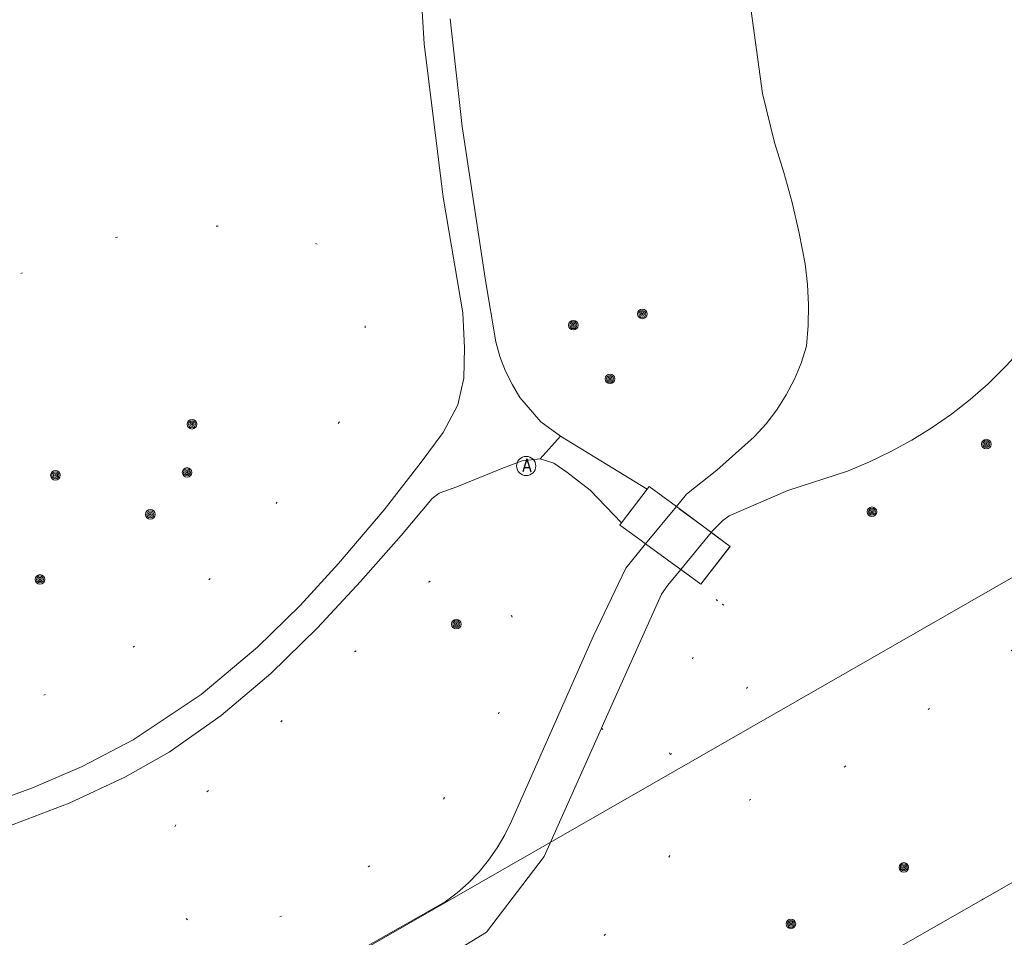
# Model space of a CAD drawing. Header units: metres. Extents: x 3 to 114181, y 112716 to 476231.
# Tile 77 of 90: x 112873 to 112924, y 475665 to 475713. Entities that reach past the tile are written whole.
import ezdxf
from ezdxf.enums import TextEntityAlignment as Align

# ---------------------------------------------------------------- set-up
doc = ezdxf.new("R2010")
doc.units = ezdxf.units.M
doc.header["$MEASUREMENT"] = 0
doc.linetypes.add('DGN Style 1', pattern=[5.201608, 0.008655, -5.192953])
doc.linetypes.add('DGN Style 5', pattern=[6.058445, 2.596476, -3.461969])
for name, color, linetype, lineweight in [('Cultuurscheiding BGT', 3, 'DGN Style 1', 0), ('Functie scheiding WGD BGT', 7, 'DGN Style 5', 0), ('Functie scheiding WGD H1 BGT', 7, 'DGN Style 5', 0), ('Hek BGT', 7, 'Continuous', 13), ('Kadasterpercelen', 14, 'Continuous', 13), ('Kant algemeen verharding BGT', 7, 'Continuous', 0), ('Kant water BGT', 4, 'Continuous', 0), ('Kruinlijn BGT', 3, 'Continuous', 0), ('Overbruggingsdeel-Dek H1 BGT', 6, 'Continuous', 13), ('Overbruggingsdeel-Landhoofd BGT', 6, 'Continuous', 13), ('Symbool Afvalbak BGT', 5, 'Continuous', 0), ('Symbool Boom BGT', 3, 'Continuous', 0), ('Walbescherming BGT', 5, 'Continuous', 13)]:
    doc.layers.add(name, color=color, linetype=linetype, lineweight=lineweight)
doc.styles.add('Style-STANDARD', font='STANDARD.shx')

# ---------------------------------------------------------------- blocks, each defined once
blk = doc.blocks.new('CELQ49')
at = {"layer": 'Symbool Afvalbak BGT'}
blk.add_circle((0, 0), 0.05, dxfattribs=at)
at = {"layer": 'Symbool Afvalbak BGT', "style": 'Style-STANDARD'}
blk.add_text('A', height=0.0667, dxfattribs=at).set_placement((0.0031, 0.0033), align=Align.MIDDLE_CENTER)
blk = doc.blocks.new('CELA07')
at = {"layer": 'Symbool Boom BGT'}
for radius in [0.025, 0.018, 0.011, 0.00407]:
    blk.add_circle((0, 0), radius, dxfattribs=at)

msp = doc.modelspace()

# ---------------------------------------------------------------- linework, layer by layer
at = {"layer": 'Cultuurscheiding BGT', "flags": 128}
for points in [[(112993.386, 475722.375), (112992.285, 475722.473), (112990.232, 475723.219), (112981.807, 475731.756), (112979.701, 475733.603), (112975.897, 475734.195), (112974.396, 475734.091), (112973.8, 475732.489), (112973.605, 475730.087), (112972.913, 475726.332), (112972.918, 475723.831), (112973.227, 475720.079), (112973.485, 475716.677), (112973.743, 475713.175), (112973.449, 475710.372), (112966.01, 475704.802), (112962.022, 475703.661), (112956.918, 475702.202), (112952.892, 475701.267), (112949.832, 475700.4), (112947.621, 475699.005), (112945.974, 475697.3), (112943.199, 475694.127), (112938.67, 475689.309), (112933.265, 475686.014), (112925.93, 475680.953), (112919.186, 475676.184), (112915.489, 475673.674), (112913.739, 475672.97), (112912.189, 475672.716), (112909.989, 475671.961), (112908.19, 475671.056), (112906.793, 475669.202), (112904.747, 475666.595), (112903.2, 475664.891), (112901.452, 475663.636), (112899.653, 475662.631), (112896.356, 475660.022), (112890.864, 475654.856), (112882.667, 475650.635), (112868.772, 475644.349), (112859.326, 475639.325), (112847.984, 475632.345), (112841.739, 475628.028), (112837.055, 475625.969), (112832.871, 475625.12), (112829.753, 475625.803), (112823.668, 475622.783), (112820.503, 475621.448), (112819.471, 475621.105), (112817.529, 475620.6), (112812.428, 475619.199)], [(112842.977, 475608.245), (112842.249, 475620.716), (112842.989, 475621.398), (112843.02, 475621.427), (112864.017, 475633.318), (112945.552, 475679.901), (112950.545, 475682.7), (112971.292, 475694.514), (112997.376, 475709.509)], [(112861.006, 475682.64), (112861.186, 475682.063), (112861.428, 475681.51), (112861.728, 475680.986), (112862.085, 475680.498), (112862.492, 475680.052), (112862.945, 475679.654), (112863.44, 475679.307), (112864.208, 475678.777), (112865.013, 475678.305), (112865.85, 475677.894), (112866.716, 475677.544), (112867.604, 475677.26), (112868.511, 475677.041), (112869.432, 475676.889), (112870.361, 475676.805), (112871.294, 475676.789), (112872.603, 475677.153), (112873.889, 475677.592), (112875.146, 475678.105), (112876.372, 475678.691), (112877.562, 475679.347), (112878.711, 475680.072), (112879.816, 475680.862), (112882.062, 475682.771), (112887.457, 475688.893), (112888.289, 475689.888), (112889.059, 475690.932), (112889.764, 475692.021), (112890.4, 475693.151), (112890.967, 475694.318), (112891.14, 475697.474), (112889.994, 475700.323), (112889.476, 475700.744), (112888.92, 475701.114), (112888.331, 475701.428), (112887.714, 475701.683), (112887.076, 475701.878), (112886.421, 475702.01), (112885.757, 475702.078), (112884.597, 475702.179), (112883.434, 475702.22), (112882.27, 475702.201), (112881.109, 475702.122), (112879.953, 475701.984), (112878.806, 475701.786), (112877.67, 475701.53), (112876.503, 475701.167), (112875.356, 475700.744), (112874.233, 475700.261), (112873.136, 475699.721), (112872.07, 475699.124), (112871.035, 475698.473), (112870.036, 475697.769), (112864.142, 475692.637), (112863.556, 475692.049), (112863.02, 475691.417), (112862.536, 475690.743), (112862.108, 475690.032), (112861.738, 475689.289), (112861.43, 475688.519), (112861.184, 475687.727), (112861.003, 475686.917), (112860.888, 475686.096), (112860.839, 475685.267), (112860.857, 475684.438), (112860.841, 475683.834), (112860.891, 475683.232), (112861.006, 475682.64)], [(112881.252, 475671.044), (112880.999, 475670.518), (112880.817, 475669.964), (112880.708, 475669.391), (112880.674, 475668.809), (112880.717, 475668.227), (112880.834, 475667.655), (112881.013, 475667.2), (112881.256, 475666.776), (112881.558, 475666.392), (112881.912, 475666.056), (112882.311, 475665.774), (112882.748, 475665.554), (112883.211, 475665.399), (112883.692, 475665.313), (112884.181, 475665.298), (112884.666, 475665.354), (112887.838, 475666.787), (112891.254, 475668.841), (112892.251, 475669.569), (112893.202, 475670.358), (112894.102, 475671.203), (112894.949, 475672.102), (112895.738, 475673.052), (112896.467, 475674.049), (112897.134, 475675.088), (112897.735, 475676.167), (112898.269, 475677.281), (112898.733, 475678.425), (112898.928, 475678.902), (112899.06, 475679.401), (112899.127, 475679.912), (112899.129, 475680.428), (112899.064, 475680.939), (112898.935, 475681.438), (112898.744, 475681.917), (112898.493, 475682.367), (112898.186, 475682.782), (112897.829, 475683.154), (112897.539, 475683.462), (112897.202, 475683.718), (112896.827, 475683.915), (112896.425, 475684.047), (112896.007, 475684.11), (112895.584, 475684.104), (112895.167, 475684.027), (112894.769, 475683.883), (112894.401, 475683.675), (112881.571, 475671.533), (112881.252, 475671.044)], [(112909.452, 475682.71), (112908.594, 475683.583)], [(112906.987, 475674.706), (112906.695, 475675.808), (112907.217, 475677.46), (112908.063, 475679.463), (112908.785, 475681.291), (112909.208, 475682.118), (112909.452, 475682.71)], [(112906.987, 475674.706), (112909.474, 475676.44), (112911.385, 475678.629), (112911.308, 475681.416), (112909.452, 475682.71)], [(112903.42, 475676.081), (112904.83, 475674.516), (112906.987, 475674.706)]]:
    msp.add_lwpolyline(points, dxfattribs=at)
at = {"layer": 'Functie scheiding WGD BGT', "flags": 128}
msp.add_lwpolyline([(112900.222, 475690.096), (112901.29, 475691.277)], dxfattribs=at)
at = {"layer": 'Functie scheiding WGD H1 BGT', "flags": 128}
msp.add_lwpolyline([(112909.557, 475685.961), (112908.817, 475686.509), (112907.317, 475687.62), (112905.904, 475688.667), (112905.795, 475688.524), (112904.455, 475686.765), (112904.369, 475686.652), (112904.545, 475686.524), (112905.478, 475685.846), (112905.715, 475685.674), (112907.31, 475684.516), (112907.992, 475684.02), (112908.594, 475683.583), (112910.113, 475685.549), (112909.557, 475685.961)], dxfattribs=at)
at = {"layer": 'Hek BGT', "flags": 128}
msp.add_lwpolyline([(112843.02, 475621.427), (112864.017, 475633.318), (112945.552, 475679.901), (112950.545, 475682.7), (112971.292, 475694.514), (112997.376, 475709.509), (113000, 475711.203)], dxfattribs=at)
at = {"layer": 'Kadasterpercelen', "linetype": 'Continuous', "flags": 128}
msp.add_lwpolyline([(112816.862, 475623.858), (112850.339, 475641.506), (112873.044, 475654.252), (112978.531, 475714.742), (112841.472, 475834.292), (112841.777, 475832.966), (112842.423, 475827.799), (112842.557, 475823.035), (112842.324, 475819.441), (112841.76, 475815.722), (112840.721, 475811.052), (112795.803, 475633.228), (112794.697, 475629.32)], close=True, dxfattribs=at)
msp.add_lwpolyline([(112792.093, 475620.949), (112793.755, 475625.994), (112794.697, 475629.32), (112816.862, 475623.858), (112850.339, 475641.506), (112873.044, 475654.252), (112978.531, 475714.742), (113016.111, 475735.786), (113024.624, 475728.395), (113015.725, 475682.499), (112998.731, 475609.983), (113023.089, 475586.382), (113012.619, 475580.402), (113010.76, 475579.306), (112979.58, 475561.561), (112967.286, 475564.571), (112966.511, 475565.063), (112965.422, 475565.92), (112964.001, 475566.983), (112962.825, 475571.024), (112962.515, 475570.847), (112955.583, 475578.282), (112806.971, 475593.837), (112776.87, 475596.988)], dxfattribs=at)
at = {"layer": 'Kant algemeen verharding BGT', "flags": 128}
for points in [[(112871.036, 475671.973), (112873.8, 475672.969), (112876.384, 475674.079), (112879.032, 475675.482), (112882.586, 475677.836), (112885.503, 475680.3), (112887.738, 475682.467), (112889.729, 475684.648), (112892.106, 475687.451), (112894.029, 475689.925), (112895.176, 475691.481), (112895.949, 475692.92), (112896.25, 475694.308), (112896.288, 475695.889), (112896.194, 475697.698), (112895.176, 475703.722), (112894.194, 475711.718), (112893.847, 475717.405)], [(112895.539, 475713.015), (112896.163, 475707.412), (112897.373, 475699.385), (112897.916, 475696.193), (112898.133, 475695.429), (112898.415, 475694.665), (112898.778, 475693.95), (112899.174, 475693.3), (112900.258, 475692.036), (112901.29, 475691.277), (112905.795, 475688.524)], [(112904.455, 475686.765), (112902.824, 475688.467), (112901.612, 475689.405), (112900.941, 475689.873), (112900.222, 475690.096), (112899.294, 475690.009), (112898.237, 475689.594), (112895.88, 475688.649), (112894.969, 475688.317), (112894.596, 475688.038), (112892.995, 475686.12), (112890.876, 475683.71), (112888.642, 475681.315), (112886.197, 475678.936), (112883.62, 475676.751), (112880.911, 475674.826), (112878.605, 475673.539), (112875.712, 475672.183), (112872.428, 475670.923)]]:
    msp.add_lwpolyline(points, dxfattribs=at)
at = {"layer": 'Kant water BGT', "flags": 128}
for points in [[(112907.317, 475687.62), (112907.851, 475688.269), (112909.432, 475689.519), (112911.375, 475691.242), (112911.991, 475691.923), (112912.546, 475692.654), (112913.037, 475693.429), (112913.46, 475694.244), (112913.812, 475695.091), (112914.09, 475695.966), (112914.177, 475697.038), (112914.195, 475698.114), (112914.143, 475699.189), (112914.021, 475700.258), (112913.711, 475701.857), (112913.341, 475703.442), (112912.911, 475705.013), (112912.422, 475706.566), (112911.808, 475709.122), (112910.472, 475718.88)], [(112934.236, 475713.597), (112933.719, 475711.889), (112933.148, 475710.198), (112932.524, 475708.526), (112931.847, 475706.874), (112928.463, 475700.368), (112927.785, 475699.208), (112927.048, 475698.085), (112926.254, 475697), (112925.406, 475695.958), (112924.506, 475694.96), (112923.556, 475694.01), (112922.62, 475693.199), (112921.643, 475692.438), (112920.626, 475691.73), (112919.574, 475691.077), (112918.489, 475690.48), (112917.373, 475689.942), (112916.231, 475689.463), (112913.124, 475688.455), (112910.064, 475687.129), (112909.736, 475686.902), (112909.198, 475686.354), (112909.133, 475686.275)], [(112840.407, 475636.012), (112852.059, 475642.514), (112895.281, 475667.034), (112895.909, 475667.509), (112896.499, 475668.032), (112897.045, 475668.6), (112897.544, 475669.21), (112897.994, 475669.856), (112898.391, 475670.537), (112898.734, 475671.246), (112902.997, 475680.893), (112904.678, 475684.414), (112905.715, 475685.674)], [(112907.545, 475684.345), (112906.871, 475683.527), (112906.546, 475683.067), (112903.527, 475676.32), (112903.42, 475676.081)], [(112903.42, 475676.081), (112900.43, 475669.401), (112897.427, 475665.457), (112894.607, 475663.733), (112849.971, 475638.521), (112842.47, 475634.255), (112829.054, 475626.908), (112822.08, 475623.266), (112816.421, 475621.067), (112813.651, 475620.567), (112812.428, 475619.199)]]:
    msp.add_lwpolyline(points, dxfattribs=at)
at = {"layer": 'Kruinlijn BGT', "flags": 128}
msp.add_lwpolyline([(112842.249, 475620.716), (112842.988, 475621.398), (112842.989, 475621.398), (112843.02, 475621.427), (112864.017, 475633.318), (112945.552, 475679.901), (112950.545, 475682.7), (112971.292, 475694.514), (112997.376, 475709.509)], dxfattribs=at)
at = {"layer": 'Overbruggingsdeel-Dek H1 BGT', "flags": 128}
msp.add_lwpolyline([(112905.478, 475685.846), (112905.715, 475685.674), (112907.31, 475684.516), (112907.992, 475684.02), (112908.594, 475683.583), (112910.113, 475685.549), (112909.557, 475685.961), (112908.817, 475686.509), (112907.317, 475687.62), (112905.904, 475688.667), (112905.795, 475688.524), (112904.455, 475686.765), (112904.369, 475686.652), (112904.545, 475686.524), (112905.478, 475685.846)], dxfattribs=at)
at = {"layer": 'Overbruggingsdeel-Landhoofd BGT', "flags": 128}
for points in [[(112905.795, 475688.524), (112905.904, 475688.667), (112907.317, 475687.62)], [(112904.455, 475686.765), (112905.795, 475688.524)], [(112905.715, 475685.674), (112907.317, 475687.62)], [(112905.715, 475685.674), (112905.478, 475685.846), (112904.545, 475686.524), (112904.369, 475686.652), (112904.455, 475686.765)], [(112909.133, 475686.275), (112907.545, 475684.345)], [(112909.133, 475686.275), (112910.113, 475685.549), (112908.594, 475683.583)], [(112908.594, 475683.583), (112907.992, 475684.02), (112907.545, 475684.345)]]:
    msp.add_lwpolyline(points, dxfattribs=at)
at = {"layer": 'Walbescherming BGT', "flags": 128}
for points in [[(112905.715, 475685.674), (112907.317, 475687.62), (112907.851, 475688.269), (112909.432, 475689.519), (112911.375, 475691.242), (112911.991, 475691.923), (112912.546, 475692.654), (112913.037, 475693.429), (112913.46, 475694.244), (112913.812, 475695.091), (112914.09, 475695.966), (112914.177, 475697.038), (112914.195, 475698.114), (112914.143, 475699.189), (112914.021, 475700.258), (112913.711, 475701.857), (112913.341, 475703.442), (112912.911, 475705.013), (112912.422, 475706.566), (112911.808, 475709.122), (112910.472, 475718.88)], [(112924.506, 475694.96), (112923.556, 475694.01), (112922.62, 475693.199), (112921.643, 475692.438), (112920.626, 475691.73), (112919.574, 475691.077), (112918.489, 475690.48), (112917.373, 475689.942), (112916.231, 475689.463), (112913.124, 475688.455), (112910.064, 475687.129), (112909.736, 475686.902), (112909.198, 475686.354), (112909.133, 475686.275), (112907.545, 475684.345), (112906.871, 475683.527), (112906.546, 475683.067), (112903.527, 475676.32), (112903.42, 475676.081), (112900.43, 475669.401), (112897.427, 475665.457), (112894.607, 475663.733), (112849.971, 475638.521)], [(112852.059, 475642.514), (112895.281, 475667.034), (112895.909, 475667.509), (112896.499, 475668.032), (112897.045, 475668.6), (112897.544, 475669.21), (112897.994, 475669.856), (112898.391, 475670.537), (112898.734, 475671.246), (112902.997, 475680.893), (112904.678, 475684.414), (112905.715, 475685.674)]]:
    msp.add_lwpolyline(points, dxfattribs=at)

# ---------------------------------------------------------------- block references
at = {"layer": 'Symbool Afvalbak BGT', "xscale": 10, "yscale": 10, "zscale": 10}
msp.add_blockref('CELQ49', (112899.5, 475689.732), dxfattribs=at)
at = {"layer": 'Symbool Boom BGT', "xscale": 10, "yscale": 10, "zscale": 10}
for p in [(112905.544, 475697.65), (112901.953, 475697.063), (112903.863, 475694.268), (112882.102, 475691.906), (112923.451, 475690.87), (112881.847, 475689.397), (112874.993, 475689.246), (112917.497, 475687.348), (112879.932, 475687.214), (112874.186, 475683.825), (112895.862, 475681.499), (112919.158, 475668.833), (112913.278, 475665.893)]:
    msp.add_blockref('CELA07', p, dxfattribs=at)

doc.saveas('drawing.dxf')
